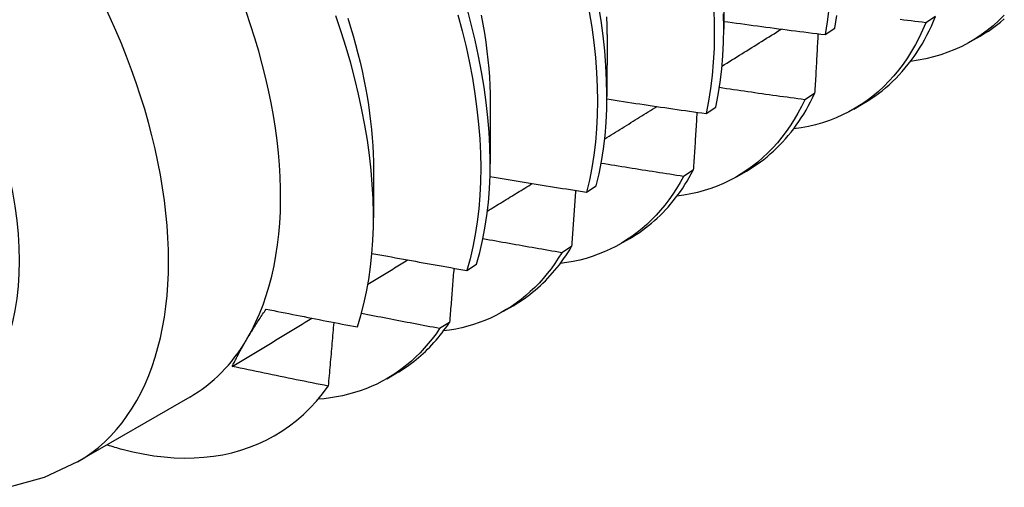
# Model space of a CAD drawing. Header units: inches. Extents: x 202.3 to 235.2, y 60.7 to 129.4.
# Tile 34 of 41: x 209.988 to 210.282, y 102.435 to 102.574. Entities that reach past the tile are written whole.
import ezdxf

# ---------------------------------------------------------------- set-up
doc = ezdxf.new("R2010")
doc.units = ezdxf.units.IN
doc.header["$MEASUREMENT"] = 0
doc.layers.add('Visible Edges(ANSI)', color=7, linetype='Continuous', lineweight=25)
doc.layers.add('Visible Tangent Edges(ANSI)', color=7, linetype='Continuous', lineweight=25)

msp = doc.modelspace()

# ---------------------------------------------------------------- linework, layer by layer
at = {"layer": 'Visible Edges(ANSI)'}
for p, q in [((210.19821, 102.59003), (210.19818, 102.57155)), ((210.26136, 102.57532), (210.25845, 102.57346)), ((210.22843, 102.56991), (210.2313, 102.57182)), ((210.16341, 102.56994), (210.16338, 102.55146)), ((210.27177, 102.56782), (210.27458, 102.56944)), ((210.12861, 102.54985), (210.12859, 102.53136)), ((210.2253, 102.55234), (210.22238, 102.55049)), ((210.19294, 102.54638), (210.19581, 102.54828)), ((210.23697, 102.54772), (210.23978, 102.54935)), ((210.09381, 102.52976), (210.09379, 102.51531)), ((210.18913, 102.52948), (210.1862, 102.52764)), ((210.20217, 102.52763), (210.20498, 102.52926)), ((210.15733, 102.52295), (210.16021, 102.52484)), ((210.16737, 102.50754), (210.17019, 102.50917)), ((210.15285, 102.50674), (210.14991, 102.50491)), ((210.12161, 102.49962), (210.1245, 102.5015)), ((210.13258, 102.48745), (210.13539, 102.48907)), ((210.11647, 102.48413), (210.11352, 102.48231)), ((210.09778, 102.46736), (210.10059, 102.46898)), ((210.03902, 102.46185), (210.00561, 102.44256))]:
    msp.add_line(p, q, dxfattribs=at)
at = {"layer": 'Visible Edges(ANSI)', "flags": 128}
for points in [[(210.1245, 102.5015), (210.12547, 102.50495), (210.12631, 102.50852), (210.12702, 102.51221), (210.1276, 102.516), (210.12804, 102.5199), (210.12836, 102.5239), (210.12854, 102.528), (210.12858, 102.53218), (210.1285, 102.53645), (210.12827, 102.5408), (210.12791, 102.54522), (210.12742, 102.54971), (210.1268, 102.55426), (210.12604, 102.55887), (210.12514, 102.56353), (210.12412, 102.56824), (210.12296, 102.57299), (210.12168, 102.57777)], [(210.15813, 102.57671), (210.15888, 102.57211), (210.15948, 102.56757), (210.15996, 102.56308), (210.1603, 102.55867), (210.1605, 102.55433), (210.16057, 102.55008), (210.16051, 102.5459), (210.16031, 102.54182), (210.15998, 102.53784), (210.15951, 102.53395), (210.15892, 102.53017), (210.15819, 102.5265), (210.15733, 102.52295)], [(210.16021, 102.52484), (210.16106, 102.5284), (210.16178, 102.53208), (210.16237, 102.53587), (210.16282, 102.53976), (210.16314, 102.54375), (210.16333, 102.54784), (210.16338, 102.55202), (210.1633, 102.55628), (210.16309, 102.56063), (210.16274, 102.56505), (210.16225, 102.56953), (210.16164, 102.57408), (210.16088, 102.57869)], [(210.19511, 102.5785), (210.19531, 102.57417), (210.19537, 102.56992), (210.1953, 102.56575), (210.19509, 102.56167), (210.19475, 102.55769), (210.19428, 102.55381), (210.19368, 102.55004), (210.19294, 102.54638)], [(210.22953, 102.57755), (210.22905, 102.57368), (210.22843, 102.56991)], [(210.089, 102.48279), (210.09003, 102.48615), (210.09094, 102.48962), (210.09172, 102.49321), (210.09239, 102.4969), (210.09292, 102.50069), (210.09333, 102.50457), (210.09361, 102.50853), (210.09376, 102.51258), (210.09379, 102.51671), (210.09368, 102.52092), (210.09345, 102.5252), (210.0931, 102.52955), (210.09261, 102.53396), (210.09199, 102.53844), (210.09125, 102.54296), (210.09038, 102.54753), (210.08938, 102.55213), (210.08826, 102.55675), (210.08702, 102.5614), (210.08566, 102.56608), (210.08418, 102.57077), (210.08257, 102.57547)], [(210.08615, 102.57482), (210.08698, 102.57218), (210.08775, 102.56955), (210.08848, 102.56693), (210.08917, 102.56432), (210.08981, 102.56173), (210.0904, 102.55915), (210.09095, 102.55658), (210.09145, 102.55403), (210.0919, 102.55151), (210.0923, 102.549), (210.09266, 102.54651), (210.09296, 102.54404), (210.09322, 102.5416), (210.09343, 102.53919), (210.09359, 102.5368), (210.0937, 102.53443), (210.09376, 102.5321), (210.09378, 102.52979)], [(210.11897, 102.57578), (210.12024, 102.571), (210.12139, 102.56626), (210.1224, 102.56155), (210.12329, 102.5569), (210.12404, 102.55229), (210.12465, 102.54774), (210.12513, 102.54326), (210.12548, 102.53884), (210.1257, 102.5345), (210.12577, 102.53024), (210.12572, 102.52606), (210.12553, 102.52197), (210.1252, 102.51798), (210.12475, 102.51409), (210.12416, 102.5103), (210.12344, 102.50662), (210.12259, 102.50306), (210.12161, 102.49962)], [(210.12591, 102.57569), (210.12642, 102.57299), (210.12687, 102.57032), (210.12728, 102.56766), (210.12763, 102.56503), (210.12792, 102.56243), (210.12816, 102.55985), (210.12835, 102.55731), (210.12849, 102.55479), (210.12857, 102.55231), (210.1286, 102.54986)], [(210.16324, 102.57519), (210.16333, 102.57256), (210.16336, 102.56997)], [(210.19581, 102.54828), (210.19654, 102.55195), (210.19713, 102.55573), (210.1976, 102.55962), (210.19793, 102.5636), (210.19812, 102.56769), (210.19818, 102.57186), (210.19811, 102.57612)], [(210.19819, 102.57387), (210.19944, 102.5737), (210.2007, 102.57352), (210.20196, 102.57335), (210.20322, 102.57318), (210.20448, 102.57301), (210.20574, 102.57284), (210.207, 102.57267), (210.20826, 102.5725), (210.20952, 102.57234), (210.21078, 102.57217), (210.21204, 102.572), (210.2133, 102.57184), (210.21456, 102.57167), (210.21582, 102.57151), (210.21708, 102.57135), (210.21834, 102.57118), (210.2196, 102.57102), (210.22086, 102.57086), (210.22212, 102.5707), (210.22339, 102.57054), (210.22465, 102.57038), (210.22591, 102.57022), (210.22717, 102.57007), (210.22843, 102.56991)], [(210.25845, 102.57346), (210.25748, 102.57122), (210.25644, 102.56906), (210.25533, 102.56696), (210.25416, 102.56494), (210.25293, 102.563), (210.25164, 102.56113), (210.25028, 102.55934), (210.24887, 102.55763), (210.2474, 102.556), (210.24587, 102.55445), (210.24428, 102.55298), (210.24264, 102.5516), (210.24094, 102.5503), (210.23919, 102.54909), (210.23739, 102.54797), (210.23553, 102.54693), (210.23363, 102.54598), (210.23168, 102.54512), (210.22968, 102.54435), (210.22764, 102.54366), (210.22555, 102.54307), (210.22342, 102.54257), (210.22125, 102.54216), (210.21905, 102.54184)], [(210.2313, 102.57182), (210.2319, 102.57559)], [(210.23978, 102.54935), (210.24095, 102.55004), (210.24209, 102.55078), (210.24321, 102.55154), (210.24432, 102.55234), (210.24539, 102.55318), (210.24645, 102.55405), (210.24749, 102.55496), (210.2485, 102.5559), (210.24949, 102.55687), (210.25045, 102.55788), (210.25139, 102.55892), (210.25231, 102.55999), (210.2532, 102.5611), (210.25407, 102.56224), (210.25492, 102.56341), (210.25574, 102.56461), (210.25653, 102.56584), (210.2573, 102.56711), (210.25804, 102.5684), (210.25876, 102.56973), (210.25945, 102.57108), (210.26011, 102.57247), (210.26075, 102.57388), (210.26136, 102.57532)], [(210.25845, 102.57346), (210.25735, 102.57359), (210.25625, 102.57372), (210.25515, 102.57386), (210.25405, 102.57399), (210.25295, 102.57412), (210.25185, 102.57425), (210.25075, 102.57439)], [(210.28182, 102.5757), (210.2802, 102.57409), (210.2785, 102.57258), (210.27675, 102.57115), (210.27494, 102.56982), (210.27307, 102.56859), (210.27114, 102.56746), (210.26915, 102.56642), (210.26711, 102.56548), (210.26502, 102.56464), (210.26288, 102.56389), (210.26069, 102.56325), (210.25845, 102.56271), (210.25617, 102.56227), (210.25384, 102.56193)], [(210.27458, 102.56944), (210.27584, 102.5702), (210.27708, 102.57099), (210.27829, 102.57183), (210.27948, 102.57271), (210.28064, 102.57363), (210.28178, 102.5746)], [(210.19767, 102.56052), (210.19841, 102.56098), (210.19915, 102.56144), (210.19989, 102.5619), (210.20063, 102.56236), (210.20137, 102.56282), (210.20211, 102.56328), (210.20285, 102.56374), (210.20358, 102.5642), (210.20432, 102.56466), (210.20506, 102.56512), (210.2058, 102.56558), (210.20654, 102.56605), (210.20728, 102.56651), (210.20802, 102.56697), (210.20876, 102.56743), (210.20949, 102.56789), (210.21023, 102.56835), (210.21097, 102.56881), (210.21171, 102.56927), (210.21245, 102.56973), (210.21319, 102.57019), (210.21392, 102.57065), (210.21466, 102.57111), (210.2154, 102.57157)], [(210.22629, 102.57018), (210.22625, 102.56944), (210.22621, 102.5687), (210.22617, 102.56796), (210.22613, 102.56722), (210.22609, 102.56648), (210.22605, 102.56574), (210.22601, 102.565), (210.22597, 102.56425), (210.22593, 102.56351), (210.22589, 102.56277), (210.22585, 102.56203), (210.22581, 102.56129), (210.22576, 102.56054), (210.22572, 102.5598), (210.22568, 102.55905), (210.22564, 102.55831), (210.2256, 102.55757), (210.22556, 102.55682), (210.22551, 102.55607), (210.22547, 102.55533), (210.22543, 102.55458), (210.22539, 102.55384), (210.22534, 102.55309), (210.2253, 102.55234)], [(210.22238, 102.55049), (210.22132, 102.55064), (210.22026, 102.55078), (210.21919, 102.55093), (210.21813, 102.55107), (210.21707, 102.55122), (210.216, 102.55137), (210.21494, 102.55151), (210.21388, 102.55166), (210.21282, 102.55181), (210.21175, 102.55196), (210.21069, 102.55211), (210.20963, 102.55226), (210.20857, 102.55241), (210.20751, 102.55257), (210.20645, 102.55272), (210.20538, 102.55287), (210.20432, 102.55303), (210.20326, 102.55318), (210.2022, 102.55334), (210.20114, 102.55349), (210.20008, 102.55365), (210.19902, 102.5538), (210.19796, 102.55396), (210.1969, 102.55412)], [(210.16338, 102.55074), (210.16461, 102.55055), (210.16584, 102.55036), (210.16707, 102.55017), (210.1683, 102.54998), (210.16953, 102.5498), (210.17076, 102.54961), (210.17199, 102.54943), (210.17322, 102.54924), (210.17445, 102.54906), (210.17568, 102.54887), (210.17691, 102.54869), (210.17815, 102.54851), (210.17938, 102.54833), (210.18061, 102.54815), (210.18184, 102.54797), (210.18307, 102.54779), (210.18431, 102.54761), (210.18554, 102.54743), (210.18677, 102.54725), (210.18801, 102.54708), (210.18924, 102.5469), (210.19047, 102.54673), (210.19171, 102.54655), (210.19294, 102.54638)], [(210.22238, 102.55049), (210.22138, 102.54846), (210.22032, 102.54649), (210.21921, 102.54459), (210.21803, 102.54276), (210.21681, 102.54099), (210.21553, 102.5393), (210.21419, 102.53768), (210.21281, 102.53613), (210.21137, 102.53465), (210.20988, 102.53324), (210.20834, 102.53192), (210.20675, 102.53066), (210.20511, 102.52948), (210.20343, 102.52838), (210.2017, 102.52736), (210.19992, 102.52642), (210.1981, 102.52555), (210.19624, 102.52477), (210.19434, 102.52406), (210.1924, 102.52344), (210.19041, 102.52289), (210.18839, 102.52243), (210.18634, 102.52205), (210.18425, 102.52175)], [(210.20498, 102.52926), (210.20605, 102.52989), (210.2071, 102.53056), (210.20813, 102.53125), (210.20915, 102.53198), (210.21014, 102.53273), (210.21112, 102.53352), (210.21208, 102.53433), (210.21302, 102.53517), (210.21394, 102.53604), (210.21484, 102.53694), (210.21572, 102.53786), (210.21658, 102.53881), (210.21742, 102.5398), (210.21825, 102.5408), (210.21905, 102.54184), (210.21983, 102.5429), (210.22058, 102.54399), (210.22132, 102.54511), (210.22204, 102.54625), (210.22274, 102.54742), (210.22341, 102.54861), (210.22406, 102.54983), (210.22469, 102.55107), (210.2253, 102.55234)], [(210.16272, 102.53884), (210.16337, 102.53924), (210.16402, 102.53964), (210.16467, 102.54005), (210.16532, 102.54045), (210.16597, 102.54085), (210.16662, 102.54125), (210.16727, 102.54165), (210.16792, 102.54206), (210.16857, 102.54246), (210.16922, 102.54286), (210.16987, 102.54326), (210.17052, 102.54367), (210.17117, 102.54407), (210.17182, 102.54447), (210.17247, 102.54487), (210.17312, 102.54527), (210.17377, 102.54568), (210.17441, 102.54608), (210.17506, 102.54648), (210.17571, 102.54688), (210.17636, 102.54729), (210.17701, 102.54769), (210.17766, 102.54809), (210.17831, 102.54849)], [(210.19022, 102.54676), (210.19018, 102.54604), (210.19013, 102.54533), (210.19009, 102.54461), (210.19005, 102.54389), (210.19, 102.54318), (210.18996, 102.54246), (210.18991, 102.54174), (210.18987, 102.54102), (210.18982, 102.5403), (210.18978, 102.53958), (210.18973, 102.53886), (210.18969, 102.53814), (210.18964, 102.53742), (210.18959, 102.5367), (210.18955, 102.53598), (210.1895, 102.53526), (210.18946, 102.53454), (210.18941, 102.53382), (210.18936, 102.5331), (210.18932, 102.53237), (210.18927, 102.53165), (210.18922, 102.53093), (210.18918, 102.5302), (210.18913, 102.52948)], [(210.1862, 102.52764), (210.18518, 102.5278), (210.18415, 102.52795), (210.18313, 102.52811), (210.18211, 102.52827), (210.18109, 102.52843), (210.18006, 102.52859), (210.17904, 102.52875), (210.17802, 102.52891), (210.177, 102.52907), (210.17598, 102.52923), (210.17495, 102.52939), (210.17393, 102.52955), (210.17291, 102.52972), (210.17189, 102.52988), (210.17087, 102.53004), (210.16985, 102.53021), (210.16883, 102.53037), (210.16781, 102.53054), (210.16678, 102.53071), (210.16576, 102.53087), (210.16474, 102.53104), (210.16372, 102.53121), (210.1627, 102.53138), (210.16168, 102.53154)], [(210.17019, 102.50917), (210.17116, 102.50974), (210.17211, 102.51034), (210.17305, 102.51097), (210.17398, 102.51162), (210.17489, 102.51229), (210.17578, 102.51299), (210.17666, 102.51371), (210.17753, 102.51446), (210.17838, 102.51522), (210.17921, 102.51602), (210.18003, 102.51683), (210.18083, 102.51767), (210.18162, 102.51853), (210.18238, 102.51942), (210.18314, 102.52033), (210.18387, 102.52126), (210.18459, 102.52221), (210.18529, 102.52318), (210.18597, 102.52418), (210.18664, 102.5252), (210.18729, 102.52624), (210.18792, 102.5273), (210.18853, 102.52838), (210.18913, 102.52948)], [(210.12853, 102.52767), (210.12973, 102.52747), (210.13092, 102.52726), (210.13212, 102.52706), (210.13332, 102.52686), (210.13452, 102.52666), (210.13572, 102.52645), (210.13692, 102.52625), (210.13812, 102.52605), (210.13932, 102.52586), (210.14051, 102.52566), (210.14171, 102.52546), (210.14291, 102.52526), (210.14411, 102.52507), (210.14531, 102.52487), (210.14652, 102.52467), (210.14772, 102.52448), (210.14892, 102.52429), (210.15012, 102.52409), (210.15132, 102.5239), (210.15252, 102.52371), (210.15372, 102.52352), (210.15493, 102.52333), (210.15613, 102.52314), (210.15733, 102.52295)], [(210.1862, 102.52764), (210.18518, 102.52581), (210.18412, 102.52403), (210.183, 102.52232), (210.18184, 102.52066), (210.18062, 102.51907), (210.17936, 102.51755), (210.17805, 102.51608), (210.1767, 102.51469), (210.1753, 102.51335), (210.17385, 102.51209), (210.17237, 102.51089), (210.17084, 102.50976), (210.16926, 102.5087), (210.16765, 102.5077), (210.16599, 102.50678), (210.1643, 102.50592), (210.16257, 102.50514), (210.1608, 102.50443), (210.15899, 102.50378), (210.15715, 102.50321), (210.15527, 102.50272), (210.15336, 102.50229), (210.15142, 102.50194), (210.14945, 102.50166)], [(210.12776, 102.51731), (210.12832, 102.51765), (210.12888, 102.518), (210.12943, 102.51834), (210.12999, 102.51868), (210.13055, 102.51903), (210.13111, 102.51937), (210.13167, 102.51971), (210.13223, 102.52006), (210.13279, 102.5204), (210.13335, 102.52074), (210.13391, 102.52109), (210.13447, 102.52143), (210.13503, 102.52177), (210.13559, 102.52212), (210.13615, 102.52246), (210.1367, 102.52281), (210.13726, 102.52315), (210.13782, 102.52349), (210.13838, 102.52384), (210.13894, 102.52418), (210.1395, 102.52452), (210.14006, 102.52487), (210.14062, 102.52521), (210.14118, 102.52556)], [(210.15405, 102.52347), (210.154, 102.52277), (210.15395, 102.52208), (210.1539, 102.52138), (210.15385, 102.52069), (210.1538, 102.51999), (210.15375, 102.5193), (210.15371, 102.5186), (210.15366, 102.51791), (210.15361, 102.51721), (210.15356, 102.51652), (210.15351, 102.51582), (210.15346, 102.51512), (210.15341, 102.51443), (210.15336, 102.51373), (210.15331, 102.51303), (210.15326, 102.51233), (210.15321, 102.51164), (210.15316, 102.51094), (210.15311, 102.51024), (210.15305, 102.50954), (210.153, 102.50884), (210.15295, 102.50814), (210.1529, 102.50744), (210.15285, 102.50674)], [(210.14991, 102.50491), (210.14893, 102.50508), (210.14795, 102.50525), (210.14697, 102.50541), (210.14599, 102.50558), (210.14501, 102.50575), (210.14403, 102.50592), (210.14305, 102.50609), (210.14207, 102.50626), (210.14109, 102.50643), (210.14011, 102.5066), (210.13913, 102.50677), (210.13816, 102.50694), (210.13718, 102.50712), (210.1362, 102.50729), (210.13522, 102.50746), (210.13424, 102.50764), (210.13326, 102.50781), (210.13228, 102.50799), (210.13131, 102.50816), (210.13033, 102.50834), (210.12935, 102.50851), (210.12837, 102.50869), (210.1274, 102.50887), (210.12642, 102.50904)], [(210.13539, 102.48907), (210.13626, 102.48959), (210.13712, 102.49013), (210.13797, 102.49068), (210.13881, 102.49126), (210.13963, 102.49186), (210.14044, 102.49247), (210.14124, 102.4931), (210.14203, 102.49376), (210.14281, 102.49443), (210.14357, 102.49512), (210.14432, 102.49583), (210.14506, 102.49656), (210.14578, 102.49731), (210.14649, 102.49808), (210.14719, 102.49886), (210.14787, 102.49967), (210.14854, 102.50049), (210.1492, 102.50133), (210.14984, 102.50219), (210.15047, 102.50306), (210.15109, 102.50396), (210.15169, 102.50487), (210.15228, 102.5058), (210.15285, 102.50674)], [(210.09334, 102.50472), (210.09452, 102.5045), (210.09569, 102.50428), (210.09687, 102.50406), (210.09804, 102.50384), (210.09922, 102.50363), (210.10039, 102.50341), (210.10157, 102.50319), (210.10275, 102.50298), (210.10392, 102.50276), (210.1051, 102.50255), (210.10628, 102.50234), (210.10746, 102.50212), (210.10863, 102.50191), (210.10981, 102.5017), (210.11099, 102.50149), (210.11217, 102.50128), (210.11335, 102.50107), (210.11453, 102.50086), (210.11571, 102.50065), (210.11689, 102.50045), (210.11807, 102.50024), (210.11925, 102.50003), (210.12043, 102.49983), (210.12161, 102.49962)], [(210.14991, 102.50491), (210.14889, 102.50327), (210.14783, 102.50168), (210.14672, 102.50014), (210.14557, 102.49866), (210.14437, 102.49724), (210.14314, 102.49587), (210.14186, 102.49456), (210.14055, 102.49331), (210.13919, 102.49211), (210.1378, 102.49098), (210.13637, 102.48991), (210.1349, 102.48889), (210.1334, 102.48794), (210.13186, 102.48704), (210.13028, 102.48621), (210.12867, 102.48544), (210.12703, 102.48474), (210.12535, 102.48409), (210.12364, 102.48351), (210.1219, 102.483), (210.12013, 102.48254), (210.11833, 102.48215), (210.1165, 102.48183), (210.11465, 102.48157)], [(210.09215, 102.49553), (210.09264, 102.49584), (210.09314, 102.49614), (210.09363, 102.49644), (210.09413, 102.49674), (210.09462, 102.49704), (210.09511, 102.49734), (210.09561, 102.49764), (210.0961, 102.49794), (210.09659, 102.49824), (210.09709, 102.49854), (210.09758, 102.49884), (210.09807, 102.49914), (210.09857, 102.49945), (210.09906, 102.49975), (210.09955, 102.50005), (210.10005, 102.50035), (210.10054, 102.50065), (210.10103, 102.50095), (210.10153, 102.50125), (210.10202, 102.50155), (210.10251, 102.50185), (210.10301, 102.50216), (210.1035, 102.50246), (210.10399, 102.50276)], [(210.11776, 102.50029), (210.11771, 102.49962), (210.11766, 102.49895), (210.1176, 102.49828), (210.11755, 102.49761), (210.1175, 102.49694), (210.11745, 102.49626), (210.11739, 102.49559), (210.11734, 102.49492), (210.11729, 102.49425), (210.11723, 102.49357), (210.11718, 102.4929), (210.11712, 102.49223), (210.11707, 102.49155), (210.11702, 102.49088), (210.11696, 102.49021), (210.11691, 102.48953), (210.11685, 102.48886), (210.1168, 102.48818), (210.11674, 102.48751), (210.11669, 102.48683), (210.11663, 102.48616), (210.11658, 102.48548), (210.11652, 102.48481), (210.11647, 102.48413)], [(210.05171, 102.471), (210.05271, 102.4716), (210.0537, 102.47219), (210.05469, 102.47279), (210.05568, 102.47339), (210.05667, 102.47399), (210.05766, 102.47459), (210.05865, 102.47519), (210.05964, 102.47579), (210.06063, 102.47639), (210.06162, 102.47699), (210.06261, 102.47759), (210.0636, 102.47819), (210.06459, 102.47879), (210.06558, 102.47939), (210.06657, 102.47999), (210.06756, 102.48059), (210.06855, 102.48119), (210.06954, 102.48179), (210.07053, 102.48239), (210.07152, 102.48299), (210.07251, 102.48359), (210.07349, 102.48419), (210.07448, 102.48479), (210.07547, 102.48539)], [(210.05607, 102.47912), (210.05628, 102.47948), (210.05649, 102.47984), (210.05671, 102.4802), (210.05693, 102.48056), (210.05716, 102.48093), (210.05738, 102.48129), (210.05761, 102.48166), (210.05784, 102.48203), (210.05807, 102.4824), (210.0583, 102.48277), (210.05854, 102.48314), (210.05878, 102.48352), (210.05902, 102.48389), (210.05926, 102.48427), (210.0595, 102.48465), (210.05975, 102.48502), (210.06, 102.4854), (210.06025, 102.48579), (210.0605, 102.48617), (210.06076, 102.48655), (210.06102, 102.48694), (210.06128, 102.48732), (210.06154, 102.48771), (210.0618, 102.4881)], [(210.0618, 102.4881), (210.06293, 102.48787), (210.06406, 102.48764), (210.06519, 102.48742), (210.06633, 102.48719), (210.06746, 102.48697), (210.06859, 102.48674), (210.06972, 102.48652), (210.07085, 102.48629), (210.07198, 102.48607), (210.07312, 102.48585), (210.07425, 102.48562), (210.07538, 102.4854), (210.07652, 102.48518), (210.07765, 102.48496), (210.07878, 102.48474), (210.07992, 102.48452), (210.08105, 102.4843), (210.08219, 102.48409), (210.08332, 102.48387), (210.08446, 102.48365), (210.08559, 102.48344), (210.08673, 102.48322), (210.08786, 102.48301), (210.089, 102.48279)], [(210.11352, 102.48231), (210.11255, 102.48249), (210.11158, 102.48267), (210.1106, 102.48286), (210.10963, 102.48304), (210.10866, 102.48322), (210.10768, 102.48341), (210.10671, 102.48359), (210.10574, 102.48378), (210.10477, 102.48396), (210.1038, 102.48415), (210.10283, 102.48433), (210.10185, 102.48452), (210.10088, 102.48471), (210.09991, 102.4849), (210.09894, 102.48508), (210.09797, 102.48527), (210.097, 102.48546), (210.09603, 102.48565), (210.09506, 102.48584), (210.09409, 102.48603), (210.09312, 102.48622), (210.09215, 102.48641), (210.09118, 102.48661), (210.09021, 102.4868)], [(210.08196, 102.48413), (210.0819, 102.48334), (210.08183, 102.48256), (210.08176, 102.48177), (210.08169, 102.48098), (210.08163, 102.48019), (210.08156, 102.4794), (210.08149, 102.47861), (210.08142, 102.47782), (210.08135, 102.47704), (210.08128, 102.47625), (210.08122, 102.47546), (210.08115, 102.47467), (210.08108, 102.47387), (210.08101, 102.47308), (210.08094, 102.47229), (210.08087, 102.4715), (210.0808, 102.47071), (210.08073, 102.46992), (210.08066, 102.46912), (210.08058, 102.46833), (210.08051, 102.46754), (210.08044, 102.46675), (210.08037, 102.46595), (210.0803, 102.46516)], [(210.10059, 102.46898), (210.10136, 102.46944), (210.10213, 102.46991), (210.10288, 102.4704), (210.10363, 102.47091), (210.10437, 102.47143), (210.1051, 102.47196), (210.10581, 102.47251), (210.10652, 102.47308), (210.10722, 102.47366), (210.10791, 102.47425), (210.10859, 102.47486), (210.10926, 102.47549), (210.10991, 102.47613), (210.11056, 102.47678), (210.1112, 102.47745), (210.11183, 102.47814), (210.11245, 102.47884), (210.11305, 102.47955), (210.11365, 102.48028), (210.11423, 102.48102), (210.11481, 102.48178), (210.11537, 102.48255), (210.11592, 102.48333), (210.11647, 102.48413)], [(210.11352, 102.48231), (210.11244, 102.48076), (210.11132, 102.47926), (210.11015, 102.47782), (210.10895, 102.47644), (210.1077, 102.47511), (210.10641, 102.47384), (210.10509, 102.47262), (210.10372, 102.47146), (210.10232, 102.47037), (210.10088, 102.46933), (210.09941, 102.46835), (210.09789, 102.46743), (210.09635, 102.46657), (210.09477, 102.46577), (210.09315, 102.46504), (210.09151, 102.46436), (210.08983, 102.46375), (210.08812, 102.4632), (210.08638, 102.46271), (210.08461, 102.46229), (210.08281, 102.46192), (210.08098, 102.46163), (210.07913, 102.46139), (210.07725, 102.46122)], [(210.05172, 102.47099), (210.05187, 102.47132), (210.05203, 102.47164), (210.05218, 102.47197), (210.05234, 102.47229), (210.05251, 102.47262), (210.05267, 102.47295), (210.05284, 102.47328), (210.05301, 102.47361), (210.05318, 102.47395), (210.05336, 102.47428), (210.05354, 102.47462), (210.05372, 102.47495), (210.0539, 102.47529), (210.05408, 102.47563), (210.05427, 102.47598), (210.05446, 102.47632), (210.05465, 102.47666), (210.05485, 102.47701), (210.05504, 102.47736), (210.05524, 102.47771), (210.05545, 102.47806), (210.05565, 102.47841), (210.05586, 102.47876), (210.05607, 102.47912)], [(210.0803, 102.46516), (210.0791, 102.46539), (210.07791, 102.46563), (210.07672, 102.46587), (210.07552, 102.46611), (210.07433, 102.46634), (210.07314, 102.46658), (210.07195, 102.46682), (210.07075, 102.46706), (210.06956, 102.4673), (210.06837, 102.46755), (210.06718, 102.46779), (210.06599, 102.46803), (210.0648, 102.46827), (210.06361, 102.46852), (210.06242, 102.46876), (210.06123, 102.46901), (210.06004, 102.46925), (210.05885, 102.4695), (210.05766, 102.46975), (210.05647, 102.47), (210.05528, 102.47025), (210.05409, 102.47049), (210.0529, 102.47074), (210.05172, 102.47099)], [(210.01885, 102.44634), (210.02203, 102.44556), (210.02519, 102.44491), (210.02831, 102.4444), (210.03138, 102.44403), (210.03442, 102.44379), (210.03741, 102.4437), (210.04036, 102.44374), (210.04326, 102.44392), (210.04611, 102.44424), (210.04889, 102.4447), (210.05162, 102.4453), (210.05428, 102.44603), (210.05687, 102.4469), (210.05939, 102.44791), (210.06184, 102.44904), (210.06421, 102.45032), (210.06651, 102.45172), (210.06873, 102.45326), (210.07087, 102.45492), (210.07293, 102.45672), (210.07491, 102.45864), (210.0768, 102.4607), (210.0786, 102.46287), (210.0803, 102.46516)], [(210.00561, 102.44256), (209.99569, 102.43791), (209.98522, 102.43498)]]:
    msp.add_lwpolyline(points, dxfattribs=at)
at = {"layer": 'Visible Edges(ANSI)'}
for centre, major_axis, start_param, end_param in [((209.97357, 102.57522), (0.06545, -0.11337), 0.314748, 1.361945), ((209.97357, 102.57522), (0.06545, -0.11337), 0, 0.314748), ((209.99096, 102.58526), (0.07776, -0.13468), 5.712947, 5.754141)]:
    msp.add_ellipse(centre, major_axis=major_axis, ratio=0.57735, start_param=start_param, end_param=end_param, dxfattribs=at)
at = {"layer": 'Visible Tangent Edges(ANSI)'}
msp.add_ellipse((209.94016, 102.55593), major_axis=(0.06545, -0.11337), ratio=0.57735, start_param=0, end_param=3.141593, dxfattribs=at)
msp.add_ellipse((209.91789, 102.54307), major_axis=(0.0497, -0.08609), ratio=0.57735, dxfattribs=at)

doc.saveas('drawing.dxf')
